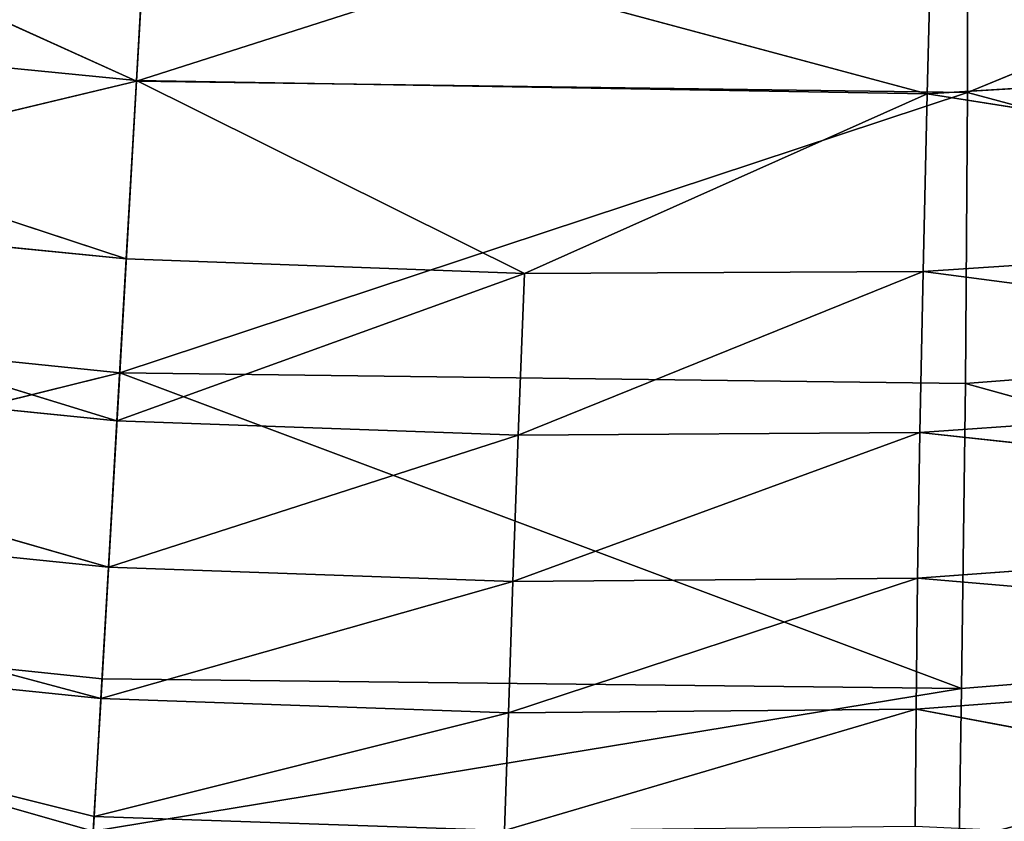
# Model space of a CAD drawing. Extents: x 228 to 329, y 0 to 150.
# Tile 209 of 256: x 278.35 to 279.05, y 44.276 to 44.846. Entities that reach past the tile are written whole.
import ezdxf

# ---------------------------------------------------------------- set-up
doc = ezdxf.new("R2010")
doc.units = 0
doc.header["$LTSCALE"] = 25.4
doc.layers.get('0').update_dxf_attribs({"color": 13, "linetype": 'CONTINUOUS'})

# ---------------------------------------------------------------- blocks, each defined once
blk = doc.blocks.new('SIS-9506-8054_STL_1')
at = {"color": 7}
for p, q in [((50.70964, 82.95041, 105.42169), (50.71766, 83.13744, 105.2823)), ((50.70964, 82.95041, 105.42169), (50.71766, 83.13744, 105.2823)), ((50.71766, 83.13744, 105.2823), (51.27204, 82.95041, 105.43133)), ((50.71766, 83.13744, 105.2823), (51.27204, 82.95041, 105.43133)), ((51.27555, 83.13744, 105.29267), (51.27204, 82.95041, 105.43133)), ((51.27555, 83.13744, 105.29267), (51.27204, 82.95041, 105.43133)), ((50.70964, 82.95041, 105.42169), (50.14985, 82.95041, 105.36674)), ((50.14985, 82.95041, 105.36674), (50.70234, 82.74498, 105.54865)), ((50.14985, 82.95041, 105.36674), (50.70234, 82.74498, 105.54865)), ((50.70964, 82.95041, 105.42169), (50.14985, 82.95041, 105.36674)), ((50.70234, 82.74498, 105.54865), (50.70964, 82.95041, 105.42169)), ((50.70234, 82.74498, 105.54865), (50.70964, 82.95041, 105.42169)), ((50.70964, 82.95041, 105.42169), (51.27204, 82.95041, 105.43133)), ((50.70964, 82.95041, 105.42169), (51.27204, 82.95041, 105.43133)), ((50.70964, 82.95041, 105.42169), (50.98566, 82.74498, 105.55901)), ((50.70964, 82.95041, 105.42169), (50.98566, 82.74498, 105.55901)), ((50.98566, 82.74498, 105.55901), (51.27204, 82.95041, 105.43133)), ((50.98566, 82.74498, 105.55901), (51.27204, 82.95041, 105.43133)), ((51.26918, 82.74498, 105.55762), (51.27204, 82.95041, 105.43133)), ((51.26918, 82.74498, 105.55762), (51.27204, 82.95041, 105.43133)), ((51.27204, 82.95041, 105.43133), (51.83368, 82.95041, 105.39634)), ((51.83524, 82.74498, 105.52014), (51.27204, 82.95041, 105.43133)), ((51.83524, 82.74498, 105.52014), (51.27204, 82.95041, 105.43133)), ((51.27204, 82.95041, 105.43133), (51.83368, 82.95041, 105.39634)), ((50.1382, 82.74498, 105.49253), (50.70234, 82.74498, 105.54865)), ((50.1382, 82.74498, 105.49253), (50.70234, 82.74498, 105.54865)), ((50.1382, 82.74498, 105.49253), (50.69571, 82.51209, 105.66383)), ((50.1382, 82.74498, 105.49253), (50.69571, 82.51209, 105.66383)), ((50.70234, 82.74498, 105.54865), (50.69571, 82.51209, 105.66383)), ((50.69571, 82.51209, 105.66383), (50.98566, 82.74498, 105.55901)), ((50.70234, 82.74498, 105.54865), (50.69571, 82.51209, 105.66383)), ((50.69571, 82.51209, 105.66383), (50.98566, 82.74498, 105.55901)), ((50.70234, 82.74498, 105.54865), (50.98566, 82.74498, 105.55901)), ((50.70234, 82.74498, 105.54865), (50.98566, 82.74498, 105.55901)), ((50.98122, 82.51209, 105.67411), (50.98566, 82.74498, 105.55901)), ((50.98122, 82.51209, 105.67411), (50.98566, 82.74498, 105.55901)), ((50.98122, 82.51209, 105.67411), (51.26918, 82.74498, 105.55762)), ((50.98122, 82.51209, 105.67411), (51.26918, 82.74498, 105.55762)), ((51.26918, 82.74498, 105.55762), (50.98566, 82.74498, 105.55901)), ((51.26918, 82.74498, 105.55762), (50.98566, 82.74498, 105.55901)), ((51.26695, 82.51209, 105.67221), (51.26918, 82.74498, 105.55762)), ((51.26695, 82.51209, 105.67221), (51.26918, 82.74498, 105.55762)), ((51.26918, 82.74498, 105.55762), (51.83524, 82.74498, 105.52014)), ((51.83735, 82.51209, 105.63243), (51.26918, 82.74498, 105.55762)), ((51.83735, 82.51209, 105.63243), (51.26918, 82.74498, 105.55762)), ((51.26918, 82.74498, 105.55762), (51.83524, 82.74498, 105.52014)), ((50.12727, 82.51209, 105.60661), (50.69571, 82.51209, 105.66383)), ((50.68972, 82.24483, 105.76788), (50.12727, 82.51209, 105.60661)), ((50.68972, 82.24483, 105.76788), (50.12727, 82.51209, 105.60661)), ((50.12727, 82.51209, 105.60661), (50.69571, 82.51209, 105.66383)), ((50.68972, 82.24483, 105.76788), (50.69571, 82.51209, 105.66383)), ((50.68972, 82.24483, 105.76788), (50.69571, 82.51209, 105.66383)), ((50.68972, 82.24483, 105.76788), (50.98122, 82.51209, 105.67411)), ((50.68972, 82.24483, 105.76788), (50.98122, 82.51209, 105.67411)), ((50.98122, 82.51209, 105.67411), (50.69571, 82.51209, 105.66383)), ((50.98122, 82.51209, 105.67411), (50.69571, 82.51209, 105.66383)), ((51.26695, 82.51209, 105.67221), (50.97739, 82.24483, 105.77809)), ((50.97739, 82.24483, 105.77809), (50.98122, 82.51209, 105.67411)), ((50.97739, 82.24483, 105.77809), (50.98122, 82.51209, 105.67411)), ((51.26695, 82.51209, 105.67221), (50.97739, 82.24483, 105.77809)), ((51.26695, 82.51209, 105.67221), (50.98122, 82.51209, 105.67411)), ((51.26695, 82.51209, 105.67221), (50.98122, 82.51209, 105.67411)), ((51.26695, 82.51209, 105.67221), (51.26529, 82.24483, 105.77573)), ((51.26695, 82.51209, 105.67221), (51.26529, 82.24483, 105.77573)), ((51.83735, 82.51209, 105.63243), (51.26695, 82.51209, 105.67221)), ((51.26695, 82.51209, 105.67221), (51.83996, 82.24483, 105.73385)), ((51.26695, 82.51209, 105.67221), (51.83996, 82.24483, 105.73385)), ((51.83735, 82.51209, 105.63243), (51.26695, 82.51209, 105.67221)), ((50.11705, 82.24483, 105.70964), (50.68972, 82.24483, 105.76788)), ((50.68433, 81.94431, 105.86147), (50.11705, 82.24483, 105.70964)), ((50.68433, 81.94431, 105.86147), (50.11705, 82.24483, 105.70964)), ((50.11705, 82.24483, 105.70964), (50.68972, 82.24483, 105.76788)), ((50.97739, 82.24483, 105.77809), (50.68433, 81.94431, 105.86147)), ((50.68433, 81.94431, 105.86147), (50.68972, 82.24483, 105.76788)), ((50.68433, 81.94431, 105.86147), (50.68972, 82.24483, 105.76788)), ((50.97739, 82.24483, 105.77809), (50.68433, 81.94431, 105.86147)), ((50.97739, 82.24483, 105.77809), (50.68972, 82.24483, 105.76788)), ((50.97739, 82.24483, 105.77809), (50.68972, 82.24483, 105.76788)), ((51.26529, 82.24483, 105.77573), (50.97413, 81.94431, 105.87161)), ((50.97739, 82.24483, 105.77809), (50.97413, 81.94431, 105.87161)), ((51.26529, 82.24483, 105.77573), (50.97413, 81.94431, 105.87161)), ((50.97739, 82.24483, 105.77809), (50.97413, 81.94431, 105.87161)), ((50.97739, 82.24483, 105.77809), (51.26529, 82.24483, 105.77573)), ((50.97739, 82.24483, 105.77809), (51.26529, 82.24483, 105.77573)), ((51.26529, 82.24483, 105.77573), (51.26416, 81.94431, 105.86884)), ((51.26529, 82.24483, 105.77573), (51.26416, 81.94431, 105.86884)), ((51.83996, 82.24483, 105.73385), (51.26529, 82.24483, 105.77573)), ((51.26529, 82.24483, 105.77573), (51.84304, 81.94431, 105.82504)), ((51.26529, 82.24483, 105.77573), (51.84304, 81.94431, 105.82504)), ((51.83996, 82.24483, 105.73385), (51.26529, 82.24483, 105.77573)), ((50.68433, 81.94431, 105.86147), (50.10749, 81.94431, 105.80227)), ((50.10749, 81.94431, 105.80227), (50.67951, 81.6134, 105.94523)), ((50.10749, 81.94431, 105.80227), (50.67951, 81.6134, 105.94523)), ((50.68433, 81.94431, 105.86147), (50.10749, 81.94431, 105.80227)), ((50.97413, 81.94431, 105.87161), (50.67951, 81.6134, 105.94523)), ((50.68433, 81.94431, 105.86147), (50.67951, 81.6134, 105.94523)), ((50.97413, 81.94431, 105.87161), (50.67951, 81.6134, 105.94523)), ((50.68433, 81.94431, 105.86147), (50.67951, 81.6134, 105.94523)), ((50.68433, 81.94431, 105.86147), (50.97413, 81.94431, 105.87161)), ((50.68433, 81.94431, 105.86147), (50.97413, 81.94431, 105.87161)), ((50.97413, 81.94431, 105.87161), (50.97139, 81.6134, 105.95534)), ((50.97139, 81.6134, 105.95534), (51.26416, 81.94431, 105.86884)), ((50.97413, 81.94431, 105.87161), (50.97139, 81.6134, 105.95534)), ((50.97139, 81.6134, 105.95534), (51.26416, 81.94431, 105.86884)), ((50.97413, 81.94431, 105.87161), (51.26416, 81.94431, 105.86884)), ((50.97413, 81.94431, 105.87161), (51.26416, 81.94431, 105.86884)), ((51.26352, 81.6134, 105.95219), (51.26416, 81.94431, 105.86884)), ((51.26352, 81.6134, 105.95219), (51.26416, 81.94431, 105.86884)), ((51.26416, 81.94431, 105.86884), (51.84304, 81.94431, 105.82504)), ((51.85038, 81.25505, 105.97933), (51.26416, 81.94431, 105.86884)), ((51.85038, 81.25505, 105.97933), (51.26416, 81.94431, 105.86884)), ((51.26416, 81.94431, 105.86884), (51.84304, 81.94431, 105.82504)), ((50.67951, 81.6134, 105.94523), (50.67522, 81.25505, 106.01984)), ((50.67951, 81.6134, 105.94523), (50.67522, 81.25505, 106.01984)), ((50.67951, 81.6134, 105.94523), (50.97139, 81.6134, 105.95534)), ((50.67951, 81.6134, 105.94523), (50.97139, 81.6134, 105.95534)), ((50.07703, 62.8099, 105.78405), (50.6789, 62.88828, 105.95578)), ((50.07703, 62.8099, 105.78405), (50.6789, 62.88828, 105.95578)), ((50.6789, 62.88828, 105.95578), (51.2965, 62.8099, 105.85423)), ((50.6789, 62.88828, 105.95578), (51.2965, 62.8099, 105.85423)), ((50.6789, 62.88828, 105.95578), (50.68515, 62.8099, 105.8473)), ((50.6789, 62.88828, 105.95578), (50.68515, 62.8099, 105.8473)), ((51.29479, 62.88828, 105.96237), (51.2965, 62.8099, 105.85423)), ((51.29479, 62.88828, 105.96237), (51.2965, 62.8099, 105.85423)), ((50.69767, 62.68352, 105.62978), (50.07703, 62.8099, 105.78405)), ((50.07703, 62.8099, 105.78405), (50.68515, 62.8099, 105.8473)), ((50.07703, 62.8099, 105.78405), (50.68515, 62.8099, 105.8473)), ((50.69767, 62.68352, 105.62978), (50.07703, 62.8099, 105.78405)), ((50.68515, 62.8099, 105.8473), (51.2965, 62.8099, 105.85423)), ((50.69767, 62.68352, 105.62978), (50.68515, 62.8099, 105.8473)), ((50.69767, 62.68352, 105.62978), (50.68515, 62.8099, 105.8473)), ((50.68515, 62.8099, 105.8473), (51.2965, 62.8099, 105.85423)), ((50.69767, 62.68352, 105.62978), (51.2965, 62.8099, 105.85423)), ((50.69767, 62.68352, 105.62978), (51.2965, 62.8099, 105.85423)), ((51.2965, 62.8099, 105.85423), (51.9057, 62.8099, 105.8049)), ((51.29933, 62.68352, 105.63737), (51.2965, 62.8099, 105.85423)), ((51.29933, 62.68352, 105.63737), (51.2965, 62.8099, 105.85423)), ((51.2965, 62.8099, 105.85423), (51.9057, 62.8099, 105.8049)), ((51.29933, 62.68352, 105.63737), (51.9057, 62.8099, 105.8049)), ((51.29933, 62.68352, 105.63737), (51.9057, 62.8099, 105.8049)), ((50.69767, 62.68352, 105.62978), (50.09911, 62.68352, 105.56829)), ((50.09911, 62.68352, 105.56829), (50.70961, 62.57675, 105.42221)), ((50.69767, 62.68352, 105.62978), (50.09911, 62.68352, 105.56829)), ((50.09911, 62.68352, 105.56829), (50.70961, 62.57675, 105.42221)), ((51.29933, 62.68352, 105.63737), (50.69767, 62.68352, 105.62978)), ((50.69767, 62.68352, 105.62978), (51.30074, 62.57675, 105.43033)), ((50.69767, 62.68352, 105.62978), (51.30074, 62.57675, 105.43033)), ((50.69767, 62.68352, 105.62978), (50.70961, 62.57675, 105.42221)), ((50.69767, 62.68352, 105.62978), (50.70961, 62.57675, 105.42221)), ((51.29933, 62.68352, 105.63737), (50.69767, 62.68352, 105.62978)), ((51.89879, 62.68352, 105.59103), (51.29933, 62.68352, 105.63737)), ((51.29933, 62.68352, 105.63737), (51.30074, 62.57675, 105.43033)), ((51.29933, 62.68352, 105.63737), (51.30074, 62.57675, 105.43033)), ((51.89879, 62.68352, 105.59103), (51.29933, 62.68352, 105.63737)), ((51.89879, 62.68352, 105.59103), (51.30074, 62.57675, 105.43033)), ((51.89879, 62.68352, 105.59103), (51.30074, 62.57675, 105.43033)), ((50.70961, 62.57675, 105.42221), (50.14404, 62.48628, 105.16679)), ((50.70961, 62.57675, 105.42221), (50.14404, 62.48628, 105.16679)), ((51.30074, 62.57675, 105.43033), (50.70961, 62.57675, 105.42221)), ((50.70961, 62.57675, 105.42221), (51.30075, 62.48628, 105.23336)), ((51.30074, 62.57675, 105.43033), (50.70961, 62.57675, 105.42221)), ((50.70961, 62.57675, 105.42221), (51.30075, 62.48628, 105.23336)), ((50.70961, 62.57675, 105.42221), (50.72097, 62.48628, 105.22484)), ((50.70961, 62.57675, 105.42221), (50.72097, 62.48628, 105.22484)), ((51.30074, 62.57675, 105.43033), (51.8783, 62.48628, 105.19227)), ((51.30074, 62.57675, 105.43033), (51.8783, 62.48628, 105.19227)), ((51.30074, 62.57675, 105.43033), (51.30075, 62.48628, 105.23336)), ((51.30074, 62.57675, 105.43033), (51.30075, 62.48628, 105.23336))]:
    blk.add_line(p, q, dxfattribs=at)
mesh = blk.add_polyface(dxfattribs=at)
corners = [(51.83368, 82.95041, 105.39634), (51.83239, 83.31512, 105.11167), (51.27555, 83.13744, 105.29267)]
mesh.append_faces([[corners[k] for k in face] for face in [(0, 1, 2)]], dxfattribs={"color": 7})
mesh = blk.add_polyface(dxfattribs=at)
corners = [(50.71766, 83.13744, 105.2823), (50.14985, 82.95041, 105.36674), (50.70964, 82.95041, 105.42169)]
mesh.append_faces([[corners[k] for k in face] for face in [(0, 1, 2)]], dxfattribs={"color": 7})
mesh = blk.add_polyface(dxfattribs=at)
corners = [(51.27204, 82.95041, 105.43133), (50.71766, 83.13744, 105.2823), (50.70964, 82.95041, 105.42169)]
mesh.append_faces([[corners[k] for k in face] for face in [(0, 1, 2)]], dxfattribs={"color": 7})
mesh = blk.add_polyface(dxfattribs=at)
corners = [(51.27555, 83.13744, 105.29267), (50.71766, 83.13744, 105.2823), (51.27204, 82.95041, 105.43133)]
mesh.append_faces([[corners[k] for k in face] for face in [(0, 1, 2)]], dxfattribs={"color": 7})
mesh = blk.add_polyface(dxfattribs=at)
corners = [(51.83368, 82.95041, 105.39634), (51.27555, 83.13744, 105.29267), (51.27204, 82.95041, 105.43133)]
mesh.append_faces([[corners[k] for k in face] for face in [(0, 1, 2)]], dxfattribs={"color": 7})
mesh = blk.add_polyface(dxfattribs=at)
corners = [(50.70234, 82.74498, 105.54865), (50.14985, 82.95041, 105.36674), (50.1382, 82.74498, 105.49253)]
mesh.append_faces([[corners[k] for k in face] for face in [(0, 1, 2)]], dxfattribs={"color": 7})
mesh = blk.add_polyface(dxfattribs=at)
corners = [(50.70964, 82.95041, 105.42169), (50.14985, 82.95041, 105.36674), (50.70234, 82.74498, 105.54865)]
mesh.append_faces([[corners[k] for k in face] for face in [(0, 1, 2)]], dxfattribs={"color": 7})
mesh = blk.add_polyface(dxfattribs=at)
corners = [(50.98566, 82.74498, 105.55901), (50.70964, 82.95041, 105.42169), (50.70234, 82.74498, 105.54865)]
mesh.append_faces([[corners[k] for k in face] for face in [(0, 1, 2)]], dxfattribs={"color": 7})
mesh = blk.add_polyface(dxfattribs=at)
corners = [(51.27204, 82.95041, 105.43133), (50.70964, 82.95041, 105.42169), (50.98566, 82.74498, 105.55901)]
mesh.append_faces([[corners[k] for k in face] for face in [(0, 1, 2)]], dxfattribs={"color": 7})
mesh = blk.add_polyface(dxfattribs=at)
corners = [(51.27204, 82.95041, 105.43133), (50.98566, 82.74498, 105.55901), (51.26918, 82.74498, 105.55762)]
mesh.append_faces([[corners[k] for k in face] for face in [(0, 1, 2)]], dxfattribs={"color": 7})
mesh = blk.add_polyface(dxfattribs=at)
corners = [(51.83524, 82.74498, 105.52014), (51.27204, 82.95041, 105.43133), (51.26918, 82.74498, 105.55762)]
mesh.append_faces([[corners[k] for k in face] for face in [(0, 1, 2)]], dxfattribs={"color": 7})
mesh = blk.add_polyface(dxfattribs=at)
corners = [(51.83524, 82.74498, 105.52014), (51.83368, 82.95041, 105.39634), (51.27204, 82.95041, 105.43133)]
mesh.append_faces([[corners[k] for k in face] for face in [(0, 1, 2)]], dxfattribs={"color": 7})
mesh = blk.add_polyface(dxfattribs=at)
corners = [(50.69571, 82.51209, 105.66383), (50.1382, 82.74498, 105.49253), (50.12727, 82.51209, 105.60661)]
mesh.append_faces([[corners[k] for k in face] for face in [(0, 1, 2)]], dxfattribs={"color": 7})
mesh = blk.add_polyface(dxfattribs=at)
corners = [(50.70234, 82.74498, 105.54865), (50.1382, 82.74498, 105.49253), (50.69571, 82.51209, 105.66383)]
mesh.append_faces([[corners[k] for k in face] for face in [(0, 1, 2)]], dxfattribs={"color": 7})
mesh = blk.add_polyface(dxfattribs=at)
corners = [(50.98566, 82.74498, 105.55901), (50.70234, 82.74498, 105.54865), (50.69571, 82.51209, 105.66383)]
mesh.append_faces([[corners[k] for k in face] for face in [(0, 1, 2)]], dxfattribs={"color": 7})
mesh = blk.add_polyface(dxfattribs=at)
corners = [(50.98566, 82.74498, 105.55901), (50.69571, 82.51209, 105.66383), (50.98122, 82.51209, 105.67411)]
mesh.append_faces([[corners[k] for k in face] for face in [(0, 1, 2)]], dxfattribs={"color": 7})
mesh = blk.add_polyface(dxfattribs=at)
corners = [(51.26918, 82.74498, 105.55762), (50.98566, 82.74498, 105.55901), (50.98122, 82.51209, 105.67411)]
mesh.append_faces([[corners[k] for k in face] for face in [(0, 1, 2)]], dxfattribs={"color": 7})
mesh = blk.add_polyface(dxfattribs=at)
corners = [(51.26918, 82.74498, 105.55762), (50.98122, 82.51209, 105.67411), (51.26695, 82.51209, 105.67221)]
mesh.append_faces([[corners[k] for k in face] for face in [(0, 1, 2)]], dxfattribs={"color": 7})
mesh = blk.add_polyface(dxfattribs=at)
corners = [(51.83735, 82.51209, 105.63243), (51.26918, 82.74498, 105.55762), (51.26695, 82.51209, 105.67221)]
mesh.append_faces([[corners[k] for k in face] for face in [(0, 1, 2)]], dxfattribs={"color": 7})
mesh = blk.add_polyface(dxfattribs=at)
corners = [(51.83735, 82.51209, 105.63243), (51.83524, 82.74498, 105.52014), (51.26918, 82.74498, 105.55762)]
mesh.append_faces([[corners[k] for k in face] for face in [(0, 1, 2)]], dxfattribs={"color": 7})
mesh = blk.add_polyface(dxfattribs=at)
corners = [(50.68972, 82.24483, 105.76788), (50.12727, 82.51209, 105.60661), (50.11705, 82.24483, 105.70964)]
mesh.append_faces([[corners[k] for k in face] for face in [(0, 1, 2)]], dxfattribs={"color": 7})
mesh = blk.add_polyface(dxfattribs=at)
corners = [(50.69571, 82.51209, 105.66383), (50.12727, 82.51209, 105.60661), (50.68972, 82.24483, 105.76788)]
mesh.append_faces([[corners[k] for k in face] for face in [(0, 1, 2)]], dxfattribs={"color": 7})
mesh = blk.add_polyface(dxfattribs=at)
corners = [(50.98122, 82.51209, 105.67411), (50.69571, 82.51209, 105.66383), (50.68972, 82.24483, 105.76788)]
mesh.append_faces([[corners[k] for k in face] for face in [(0, 1, 2)]], dxfattribs={"color": 7})
mesh = blk.add_polyface(dxfattribs=at)
corners = [(50.98122, 82.51209, 105.67411), (50.68972, 82.24483, 105.76788), (50.97739, 82.24483, 105.77809)]
mesh.append_faces([[corners[k] for k in face] for face in [(0, 1, 2)]], dxfattribs={"color": 7})
mesh = blk.add_polyface(dxfattribs=at)
corners = [(51.26695, 82.51209, 105.67221), (50.97739, 82.24483, 105.77809), (51.26529, 82.24483, 105.77573)]
mesh.append_faces([[corners[k] for k in face] for face in [(0, 1, 2)]], dxfattribs={"color": 7})
mesh = blk.add_polyface(dxfattribs=at)
corners = [(51.26695, 82.51209, 105.67221), (50.98122, 82.51209, 105.67411), (50.97739, 82.24483, 105.77809)]
mesh.append_faces([[corners[k] for k in face] for face in [(0, 1, 2)]], dxfattribs={"color": 7})
mesh = blk.add_polyface(dxfattribs=at)
corners = [(51.83996, 82.24483, 105.73385), (51.26695, 82.51209, 105.67221), (51.26529, 82.24483, 105.77573)]
mesh.append_faces([[corners[k] for k in face] for face in [(0, 1, 2)]], dxfattribs={"color": 7})
mesh = blk.add_polyface(dxfattribs=at)
corners = [(51.83996, 82.24483, 105.73385), (51.83735, 82.51209, 105.63243), (51.26695, 82.51209, 105.67221)]
mesh.append_faces([[corners[k] for k in face] for face in [(0, 1, 2)]], dxfattribs={"color": 7})
mesh = blk.add_polyface(dxfattribs=at)
corners = [(50.68433, 81.94431, 105.86147), (50.11705, 82.24483, 105.70964), (50.10749, 81.94431, 105.80227)]
mesh.append_faces([[corners[k] for k in face] for face in [(0, 1, 2)]], dxfattribs={"color": 7})
mesh = blk.add_polyface(dxfattribs=at)
corners = [(50.68972, 82.24483, 105.76788), (50.11705, 82.24483, 105.70964), (50.68433, 81.94431, 105.86147)]
mesh.append_faces([[corners[k] for k in face] for face in [(0, 1, 2)]], dxfattribs={"color": 7})
mesh = blk.add_polyface(dxfattribs=at)
corners = [(50.97739, 82.24483, 105.77809), (50.68433, 81.94431, 105.86147), (50.97413, 81.94431, 105.87161)]
mesh.append_faces([[corners[k] for k in face] for face in [(0, 1, 2)]], dxfattribs={"color": 7})
mesh = blk.add_polyface(dxfattribs=at)
corners = [(50.97739, 82.24483, 105.77809), (50.68972, 82.24483, 105.76788), (50.68433, 81.94431, 105.86147)]
mesh.append_faces([[corners[k] for k in face] for face in [(0, 1, 2)]], dxfattribs={"color": 7})
mesh = blk.add_polyface(dxfattribs=at)
corners = [(51.26529, 82.24483, 105.77573), (50.97413, 81.94431, 105.87161), (51.26416, 81.94431, 105.86884)]
mesh.append_faces([[corners[k] for k in face] for face in [(0, 1, 2)]], dxfattribs={"color": 7})
mesh = blk.add_polyface(dxfattribs=at)
corners = [(51.26529, 82.24483, 105.77573), (50.97739, 82.24483, 105.77809), (50.97413, 81.94431, 105.87161)]
mesh.append_faces([[corners[k] for k in face] for face in [(0, 1, 2)]], dxfattribs={"color": 7})
mesh = blk.add_polyface(dxfattribs=at)
corners = [(51.84304, 81.94431, 105.82504), (51.26529, 82.24483, 105.77573), (51.26416, 81.94431, 105.86884)]
mesh.append_faces([[corners[k] for k in face] for face in [(0, 1, 2)]], dxfattribs={"color": 7})
mesh = blk.add_polyface(dxfattribs=at)
corners = [(51.84304, 81.94431, 105.82504), (51.83996, 82.24483, 105.73385), (51.26529, 82.24483, 105.77573)]
mesh.append_faces([[corners[k] for k in face] for face in [(0, 1, 2)]], dxfattribs={"color": 7})
mesh = blk.add_polyface(dxfattribs=at)
corners = [(50.67522, 81.25505, 106.01984), (50.10749, 81.94431, 105.80227), (50.09022, 81.25505, 105.95892)]
mesh.append_faces([[corners[k] for k in face] for face in [(0, 1, 2)]], dxfattribs={"color": 7})
mesh = blk.add_polyface(dxfattribs=at)
corners = [(50.68433, 81.94431, 105.86147), (50.10749, 81.94431, 105.80227), (50.67951, 81.6134, 105.94523)]
mesh.append_faces([[corners[k] for k in face] for face in [(0, 1, 2)]], dxfattribs={"color": 7})
mesh = blk.add_polyface(dxfattribs=at)
corners = [(50.67951, 81.6134, 105.94523), (50.10749, 81.94431, 105.80227), (50.67522, 81.25505, 106.01984)]
mesh.append_faces([[corners[k] for k in face] for face in [(0, 1, 2)]], dxfattribs={"color": 7})
mesh = blk.add_polyface(dxfattribs=at)
corners = [(50.97413, 81.94431, 105.87161), (50.67951, 81.6134, 105.94523), (50.97139, 81.6134, 105.95534)]
mesh.append_faces([[corners[k] for k in face] for face in [(0, 1, 2)]], dxfattribs={"color": 7})
mesh = blk.add_polyface(dxfattribs=at)
corners = [(50.97413, 81.94431, 105.87161), (50.68433, 81.94431, 105.86147), (50.67951, 81.6134, 105.94523)]
mesh.append_faces([[corners[k] for k in face] for face in [(0, 1, 2)]], dxfattribs={"color": 7})
mesh = blk.add_polyface(dxfattribs=at)
corners = [(51.26416, 81.94431, 105.86884), (50.97413, 81.94431, 105.87161), (50.97139, 81.6134, 105.95534)]
mesh.append_faces([[corners[k] for k in face] for face in [(0, 1, 2)]], dxfattribs={"color": 7})
mesh = blk.add_polyface(dxfattribs=at)
corners = [(51.26416, 81.94431, 105.86884), (50.97139, 81.6134, 105.95534), (51.26352, 81.6134, 105.95219)]
mesh.append_faces([[corners[k] for k in face] for face in [(0, 1, 2)]], dxfattribs={"color": 7})
mesh = blk.add_polyface(dxfattribs=at)
corners = [(51.85038, 81.25505, 105.97933), (51.26416, 81.94431, 105.86884), (51.26352, 81.6134, 105.95219)]
mesh.append_faces([[corners[k] for k in face] for face in [(0, 1, 2)]], dxfattribs={"color": 7})
mesh = blk.add_polyface(dxfattribs=at)
corners = [(51.85038, 81.25505, 105.97933), (51.84304, 81.94431, 105.82504), (51.26416, 81.94431, 105.86884)]
mesh.append_faces([[corners[k] for k in face] for face in [(0, 1, 2)]], dxfattribs={"color": 7})
mesh = blk.add_polyface(dxfattribs=at)
corners = [(50.97139, 81.6134, 105.95534), (50.67951, 81.6134, 105.94523), (50.67522, 81.25505, 106.01984)]
mesh.append_faces([[corners[k] for k in face] for face in [(0, 1, 2)]], dxfattribs={"color": 7})
mesh = blk.add_polyface(dxfattribs=at)
corners = [(50.0561, 62.98454, 105.99494), (50.07703, 62.8099, 105.78405), (50.6789, 62.88828, 105.95578)]
mesh.append_faces([[corners[k] for k in face] for face in [(0, 1, 2)]], dxfattribs={"color": 7})
mesh = blk.add_polyface(dxfattribs=at)
corners = [(51.91115, 62.98454, 106.0138), (51.29479, 62.88828, 105.96237), (51.9057, 62.8099, 105.8049)]
mesh.append_faces([[corners[k] for k in face] for face in [(0, 1, 2)]], dxfattribs={"color": 7})
mesh = blk.add_polyface(dxfattribs=at)
corners = [(50.6789, 62.88828, 105.95578), (50.07703, 62.8099, 105.78405), (50.68515, 62.8099, 105.8473)]
mesh.append_faces([[corners[k] for k in face] for face in [(0, 1, 2)]], dxfattribs={"color": 7})
mesh = blk.add_polyface(dxfattribs=at)
corners = [(51.29479, 62.88828, 105.96237), (50.6789, 62.88828, 105.95578), (51.2965, 62.8099, 105.85423)]
mesh.append_faces([[corners[k] for k in face] for face in [(0, 1, 2)]], dxfattribs={"color": 7})
mesh = blk.add_polyface(dxfattribs=at)
corners = [(50.6789, 62.88828, 105.95578), (50.68515, 62.8099, 105.8473), (51.2965, 62.8099, 105.85423)]
mesh.append_faces([[corners[k] for k in face] for face in [(0, 1, 2)]], dxfattribs={"color": 7})
mesh = blk.add_polyface(dxfattribs=at)
corners = [(51.29479, 62.88828, 105.96237), (51.2965, 62.8099, 105.85423), (51.9057, 62.8099, 105.8049)]
mesh.append_faces([[corners[k] for k in face] for face in [(0, 1, 2)]], dxfattribs={"color": 7})
mesh = blk.add_polyface(dxfattribs=at)
corners = [(50.07703, 62.8099, 105.78405), (50.09911, 62.68352, 105.56829), (50.69767, 62.68352, 105.62978)]
mesh.append_faces([[corners[k] for k in face] for face in [(0, 1, 2)]], dxfattribs={"color": 7})
mesh = blk.add_polyface(dxfattribs=at)
corners = [(50.68515, 62.8099, 105.8473), (50.07703, 62.8099, 105.78405), (50.69767, 62.68352, 105.62978)]
mesh.append_faces([[corners[k] for k in face] for face in [(0, 1, 2)]], dxfattribs={"color": 7})
mesh = blk.add_polyface(dxfattribs=at)
corners = [(51.2965, 62.8099, 105.85423), (50.68515, 62.8099, 105.8473), (50.69767, 62.68352, 105.62978)]
mesh.append_faces([[corners[k] for k in face] for face in [(0, 1, 2)]], dxfattribs={"color": 7})
mesh = blk.add_polyface(dxfattribs=at)
corners = [(51.2965, 62.8099, 105.85423), (50.69767, 62.68352, 105.62978), (51.29933, 62.68352, 105.63737)]
mesh.append_faces([[corners[k] for k in face] for face in [(0, 1, 2)]], dxfattribs={"color": 7})
mesh = blk.add_polyface(dxfattribs=at)
corners = [(51.2965, 62.8099, 105.85423), (51.29933, 62.68352, 105.63737), (51.9057, 62.8099, 105.8049)]
mesh.append_faces([[corners[k] for k in face] for face in [(0, 1, 2)]], dxfattribs={"color": 7})
mesh = blk.add_polyface(dxfattribs=at)
corners = [(51.9057, 62.8099, 105.8049), (51.29933, 62.68352, 105.63737), (51.89879, 62.68352, 105.59103)]
mesh.append_faces([[corners[k] for k in face] for face in [(0, 1, 2)]], dxfattribs={"color": 7})
mesh = blk.add_polyface(dxfattribs=at)
corners = [(50.69767, 62.68352, 105.62978), (50.09911, 62.68352, 105.56829), (50.70961, 62.57675, 105.42221)]
mesh.append_faces([[corners[k] for k in face] for face in [(0, 1, 2)]], dxfattribs={"color": 7})
mesh = blk.add_polyface(dxfattribs=at)
corners = [(50.09911, 62.68352, 105.56829), (50.14404, 62.48628, 105.16679), (50.70961, 62.57675, 105.42221)]
mesh.append_faces([[corners[k] for k in face] for face in [(0, 1, 2)]], dxfattribs={"color": 7})
mesh = blk.add_polyface(dxfattribs=at)
corners = [(51.29933, 62.68352, 105.63737), (50.69767, 62.68352, 105.62978), (51.30074, 62.57675, 105.43033)]
mesh.append_faces([[corners[k] for k in face] for face in [(0, 1, 2)]], dxfattribs={"color": 7})
mesh = blk.add_polyface(dxfattribs=at)
corners = [(50.69767, 62.68352, 105.62978), (50.70961, 62.57675, 105.42221), (51.30074, 62.57675, 105.43033)]
mesh.append_faces([[corners[k] for k in face] for face in [(0, 1, 2)]], dxfattribs={"color": 7})
mesh = blk.add_polyface(dxfattribs=at)
corners = [(51.29933, 62.68352, 105.63737), (51.30074, 62.57675, 105.43033), (51.89879, 62.68352, 105.59103)]
mesh.append_faces([[corners[k] for k in face] for face in [(0, 1, 2)]], dxfattribs={"color": 7})
mesh = blk.add_polyface(dxfattribs=at)
corners = [(51.89879, 62.68352, 105.59103), (51.30074, 62.57675, 105.43033), (51.8783, 62.48628, 105.19227)]
mesh.append_faces([[corners[k] for k in face] for face in [(0, 1, 2)]], dxfattribs={"color": 7})
mesh = blk.add_polyface(dxfattribs=at)
corners = [(50.70961, 62.57675, 105.42221), (50.14404, 62.48628, 105.16679), (50.72097, 62.48628, 105.22484)]
mesh.append_faces([[corners[k] for k in face] for face in [(0, 1, 2)]], dxfattribs={"color": 7})
mesh = blk.add_polyface(dxfattribs=at)
corners = [(51.30074, 62.57675, 105.43033), (50.70961, 62.57675, 105.42221), (51.30075, 62.48628, 105.23336)]
mesh.append_faces([[corners[k] for k in face] for face in [(0, 1, 2)]], dxfattribs={"color": 7})
mesh = blk.add_polyface(dxfattribs=at)
corners = [(50.70961, 62.57675, 105.42221), (50.72097, 62.48628, 105.22484), (51.30075, 62.48628, 105.23336)]
mesh.append_faces([[corners[k] for k in face] for face in [(0, 1, 2)]], dxfattribs={"color": 7})
mesh = blk.add_polyface(dxfattribs=at)
corners = [(51.30074, 62.57675, 105.43033), (51.30075, 62.48628, 105.23336), (51.8783, 62.48628, 105.19227)]
mesh.append_faces([[corners[k] for k in face] for face in [(0, 1, 2)]], dxfattribs={"color": 7})
at = {"color": 9}
mesh = blk.add_polyface(dxfattribs=at)
corners = [(97.84146, 4.04674, 147), (3.84147, 4.04674, 53), (3.84147, 4.04674, 147)]
mesh.append_faces([[corners[k] for k in face] for face in [(0, 1, 2)]], dxfattribs={"color": 9})
mesh = blk.add_polyface(dxfattribs=at)
corners = [(97.84146, 4.04674, 147), (97.84146, 4.04674, 53), (3.84147, 4.04674, 53)]
mesh.append_faces([[corners[k] for k in face] for face in [(0, 1, 2)]], dxfattribs={"color": 9})
mesh = blk.add_polyface(dxfattribs=at)
corners = [(3.84147, 1.04674, 147), (97.84146, 1.04674, 53), (97.84146, 1.04674, 147)]
mesh.append_faces([[corners[k] for k in face] for face in [(0, 1, 2)]], dxfattribs={"color": 9})
mesh = blk.add_polyface(dxfattribs=at)
corners = [(3.84147, 1.04674, 147), (3.84147, 1.04674, 53), (97.84146, 1.04674, 53)]
mesh.append_faces([[corners[k] for k in face] for face in [(0, 1, 2)]], dxfattribs={"color": 9})

msp = doc.modelspace()

# ---------------------------------------------------------------- block references
at = {"color": 0, "extrusion": (0, -1, -3.33067e-16)}
msp.add_blockref('SIS-9506-8054_STL_1', (227.72301, -1.64573, -150.22504), dxfattribs=at)

doc.saveas('drawing.dxf')
